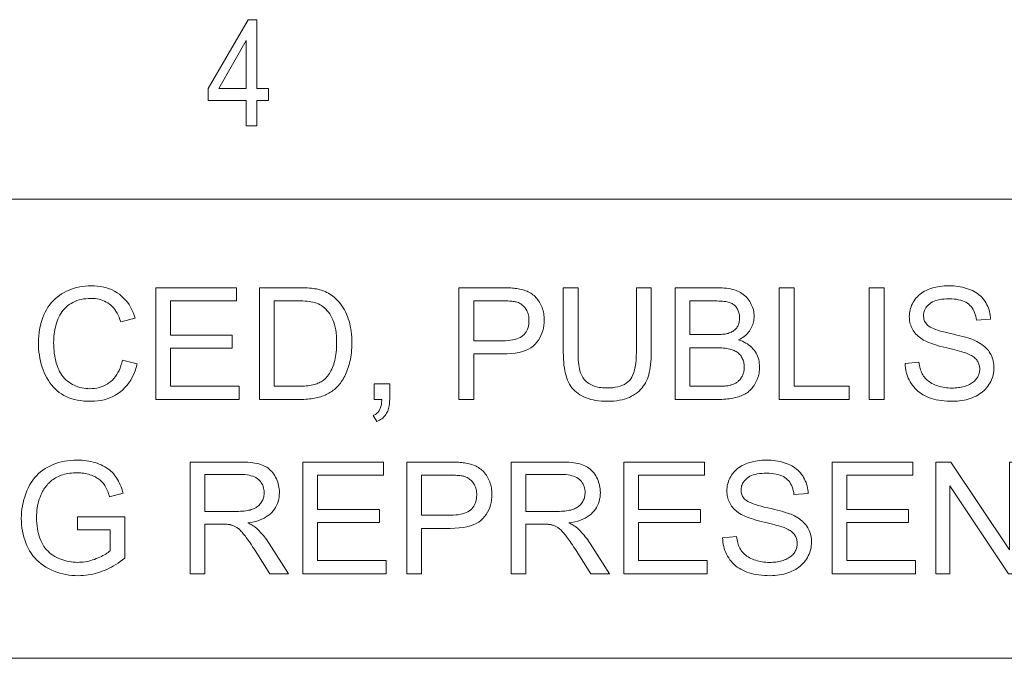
# Model space of a CAD drawing. Extents: x 1 to 211, y 3 to 294.
# Tile 30 of 31: x 177 to 194, y 281 to 292. Entities that reach past the tile are written whole.
import ezdxf

# ---------------------------------------------------------------- set-up
doc = ezdxf.new("R2010")
doc.units = 0

msp = doc.modelspace()

# ---------------------------------------------------------------- linework, layer by layer
at = {"color": 7, "lineweight": 13}
for p, q in [((5.716785, 288.883942), (205.716782, 288.883942)), ((205.810394, 280.871765), (5.716785, 280.871765))]:
    msp.add_line(p, q, dxfattribs=at)
for points in [[(180.53035, 290.16684), (180.53035, 290.61026), (179.872162, 290.61026), (179.872162, 290.818695), (180.56572, 292.018829), (180.717316, 292.018829), (180.717316, 290.818695), (180.923233, 290.818695), (180.923233, 290.61026), (180.717316, 290.61026), (180.717316, 290.16684)], [(180.53035, 290.818695), (180.53035, 291.653748), (180.055344, 290.818695)], [(178.372467, 286.074493), (178.630524, 286.009338), (178.612976, 285.947266), (178.592865, 285.888214), (178.57016, 285.832184), (178.544861, 285.779144), (178.516937, 285.729156), (178.48645, 285.68219), (178.453369, 285.638245), (178.417694, 285.59729), (178.379425, 285.559387), (178.338531, 285.524475), (178.295441, 285.492767), (178.250458, 285.464386), (178.203613, 285.439362), (178.154877, 285.417664), (178.104279, 285.399292), (178.051788, 285.384277), (177.997437, 285.372589), (177.941193, 285.364227), (177.883087, 285.359222), (177.82312, 285.357544), (177.76123, 285.358826), (177.701721, 285.362701), (177.644562, 285.36911), (177.589752, 285.378082), (177.537292, 285.389648), (177.487183, 285.403778), (177.439453, 285.420441), (177.394043, 285.439697), (177.351013, 285.461517), (177.310333, 285.485901), (177.271759, 285.512726), (177.235107, 285.54187), (177.200317, 285.573273), (177.167419, 285.607025), (177.136414, 285.643036), (177.1073, 285.681366), (177.080078, 285.721985), (177.054749, 285.764923), (177.031281, 285.81015), (177.009735, 285.857697), (176.990143, 285.906738), (176.972626, 285.956482), (176.957153, 286.006989), (176.943756, 286.058167), (176.932404, 286.110077), (176.923126, 286.16272), (176.915924, 286.216064), (176.910767, 286.270142), (176.907654, 286.324921), (176.906647, 286.380432), (176.907806, 286.440582), (176.911285, 286.499176), (176.917114, 286.556213), (176.925262, 286.611664), (176.93573, 286.665588), (176.948547, 286.717957), (176.963654, 286.768768), (176.98114, 286.817993), (177.000916, 286.865692), (177.02301, 286.911835), (177.047302, 286.956116), (177.073517, 286.998199), (177.101715, 287.038086), (177.131897, 287.075806), (177.164032, 287.111359), (177.19812, 287.144714), (177.234192, 287.175903), (177.272247, 287.204895), (177.312256, 287.23172), (177.354218, 287.256348), (177.397614, 287.278717), (177.441895, 287.298737), (177.48703, 287.316376), (177.53299, 287.331696), (177.579865, 287.344635), (177.627563, 287.355225), (177.676147, 287.363464), (177.725616, 287.369354), (177.775909, 287.372894), (177.827087, 287.374054), (177.884705, 287.372559), (177.94043, 287.368103), (177.994293, 287.360657), (178.046295, 287.35022), (178.096466, 287.336823), (178.144745, 287.320435), (178.191162, 287.301056), (178.235718, 287.278717), (178.278412, 287.253387), (178.319244, 287.225098), (178.357941, 287.194092), (178.394226, 287.160645), (178.42807, 287.124817), (178.459503, 287.086548), (178.488525, 287.045837), (178.515106, 287.002747), (178.539276, 286.957214), (178.561035, 286.909241), (178.580353, 286.858887), (178.59726, 286.806091), (178.343201, 286.746216), (178.32901, 286.787628), (178.313599, 286.826721), (178.296997, 286.863525), (178.279144, 286.89798), (178.260071, 286.930115), (178.239777, 286.959961), (178.218262, 286.987488), (178.195496, 287.012695), (178.171539, 287.035583), (178.146332, 287.056152), (178.119873, 287.074615), (178.092072, 287.091125), (178.062927, 287.105682), (178.032471, 287.118286), (178.000671, 287.128967), (177.96756, 287.137726), (177.933105, 287.144531), (177.897339, 287.149384), (177.860229, 287.152283), (177.821777, 287.153259), (177.777557, 287.152191), (177.734802, 287.148956), (177.693542, 287.143555), (177.653748, 287.136017), (177.615448, 287.126312), (177.578613, 287.114471), (177.543243, 287.100464), (177.509338, 287.08429), (177.476959, 287.065979), (177.446014, 287.045502), (177.416718, 287.023224), (177.389221, 286.999451), (177.363525, 286.974213), (177.3396, 286.94751), (177.317474, 286.919312), (177.29718, 286.889648), (177.278656, 286.85849), (177.261932, 286.825867), (177.246979, 286.791779), (177.233856, 286.756195), (177.222229, 286.719788), (177.211823, 286.683136), (177.202637, 286.64624), (177.194702, 286.609131), (177.187958, 286.571808), (177.182465, 286.534271), (177.178162, 286.49649), (177.17511, 286.458466), (177.173279, 286.420227), (177.172668, 286.381775), (177.173401, 286.332642), (177.175568, 286.28479), (177.179199, 286.23822), (177.184265, 286.192902), (177.190796, 286.148834), (177.198761, 286.106018), (177.208191, 286.064484), (177.219055, 286.024231), (177.231384, 285.985229), (177.245148, 285.947479), (177.260468, 285.911316), (177.277374, 285.877014), (177.295898, 285.844574), (177.31604, 285.814026), (177.337769, 285.78537), (177.361115, 285.758575), (177.386078, 285.733643), (177.412659, 285.710602), (177.440826, 285.689423), (177.470612, 285.670135), (177.501465, 285.65271), (177.532806, 285.637085), (177.564667, 285.623322), (177.597046, 285.611389), (177.629913, 285.601318), (177.663269, 285.593048), (177.697174, 285.586609), (177.731537, 285.582031), (177.766418, 285.579285), (177.801819, 285.578369), (177.844513, 285.57962), (177.885895, 285.583374), (177.925934, 285.5896), (177.96463, 285.598358), (178.002014, 285.609619), (178.038055, 285.623383), (178.072784, 285.639618), (178.106171, 285.658386), (178.138214, 285.679626), (178.168945, 285.7034), (178.198029, 285.729614), (178.225189, 285.75824), (178.250397, 285.789307), (178.273651, 285.822784), (178.294983, 285.858704), (178.314362, 285.897003), (178.331787, 285.937744), (178.34729, 285.980927), (178.36084, 286.026489)], [(178.953735, 285.390808), (178.953735, 287.34082), (180.363708, 287.34082), (180.363708, 287.110687), (179.211792, 287.110687), (179.211792, 286.513458), (180.290527, 286.513458), (180.290527, 286.284668), (179.211792, 286.284668), (179.211792, 285.620911), (180.408936, 285.620911), (180.408936, 285.390808)], [(180.765411, 285.390808), (180.765411, 287.34082), (181.437134, 287.34082), (181.481537, 287.340515), (181.523804, 287.339691), (181.563904, 287.338287), (181.601868, 287.336334), (181.637634, 287.333832), (181.671295, 287.33075), (181.702759, 287.327118), (181.732117, 287.322937), (181.759277, 287.318176), (181.784302, 287.312866), (181.817322, 287.304535), (181.849365, 287.294952), (181.880432, 287.284119), (181.910492, 287.272003), (181.939606, 287.258667), (181.967682, 287.24408), (181.994812, 287.228241), (182.020966, 287.211151), (182.046112, 287.19281), (182.070282, 287.173218), (182.100342, 287.146423), (182.128876, 287.118164), (182.155853, 287.08847), (182.181274, 287.057312), (182.205109, 287.024719), (182.227417, 286.990692), (182.248169, 286.9552), (182.267334, 286.918243), (182.285004, 286.879852), (182.301056, 286.839996), (182.315582, 286.798859), (182.328613, 286.756561), (182.340057, 286.713104), (182.350006, 286.668457), (182.358429, 286.622681), (182.365295, 286.575745), (182.370667, 286.527679), (182.374481, 286.478424), (182.37677, 286.428009), (182.377533, 286.376434), (182.377014, 286.33252), (182.375458, 286.289612), (182.372864, 286.247711), (182.369263, 286.206818), (182.364563, 286.166962), (182.358856, 286.128082), (182.352112, 286.09024), (182.34436, 286.053375), (182.33551, 286.017548), (182.325653, 285.982727), (182.315002, 285.949005), (182.303741, 285.916443), (182.291901, 285.885101), (182.27948, 285.854919), (182.266479, 285.825928), (182.252869, 285.798126), (182.238708, 285.771515), (182.223938, 285.746063), (182.208588, 285.721802), (182.192657, 285.69873), (182.17627, 285.676727), (182.159576, 285.655701), (182.142578, 285.63562), (182.125305, 285.616486), (182.107697, 285.598297), (182.089783, 285.581085), (182.071564, 285.56485), (182.05304, 285.549561), (182.03421, 285.535217), (182.015076, 285.52182), (181.995392, 285.509247), (181.974915, 285.497284), (181.953613, 285.485931), (181.931549, 285.47522), (181.908661, 285.465118), (181.884979, 285.455658), (181.860504, 285.446838), (181.835236, 285.438599), (181.809174, 285.43103), (181.782288, 285.424072), (181.754608, 285.417755), (181.726135, 285.412079), (181.696838, 285.407104), (181.666748, 285.402771), (181.635834, 285.399109), (181.604095, 285.396118), (181.571533, 285.393799), (181.538177, 285.392151), (181.504028, 285.391144), (181.469055, 285.390808)], [(184.246399, 285.390808), (184.246399, 287.34082), (184.981964, 287.34082), (185.019897, 287.340607), (185.056, 287.340057), (185.09024, 287.339142), (185.12265, 287.33783), (185.153229, 287.336151), (185.181976, 287.334106), (185.208893, 287.331696), (185.233948, 287.328888), (185.257202, 287.325714), (185.278595, 287.322174), (185.306854, 287.316956), (185.334198, 287.310883), (185.360626, 287.303925), (185.386078, 287.296112), (185.410614, 287.287445), (185.434235, 287.277893), (185.456909, 287.267487), (185.478668, 287.256226), (185.499481, 287.24408), (185.519348, 287.231079), (185.538391, 287.217102), (185.556671, 287.202057), (185.574219, 287.185913), (185.590973, 287.168701), (185.606995, 287.150421), (185.622223, 287.131073), (185.636719, 287.110626), (185.650452, 287.089111), (185.663422, 287.066528), (185.675659, 287.042847), (185.68689, 287.018402), (185.69696, 286.993469), (185.705841, 286.968079), (185.713531, 286.9422), (185.720032, 286.915833), (185.725372, 286.888977), (185.729523, 286.861664), (185.732483, 286.833862), (185.734253, 286.805573), (185.734833, 286.776825), (185.733276, 286.727844), (185.728516, 286.680389), (185.720612, 286.63446), (185.709503, 286.590057), (185.695282, 286.547211), (185.677856, 286.505859), (185.657288, 286.466064), (185.633545, 286.427795), (185.606628, 286.391052), (185.576569, 286.355835), (185.542358, 286.32309), (185.503021, 286.293823), (185.458588, 286.267975), (185.409058, 286.245575), (185.354431, 286.226654), (185.294678, 286.211151), (185.229797, 286.199066), (185.159851, 286.19046), (185.084778, 286.185303), (185.004578, 286.183563), (184.504456, 286.183563), (184.504456, 285.390808)], [(187.342987, 287.34082), (187.601044, 287.34082), (187.601044, 286.214172), (187.600372, 286.156586), (187.598389, 286.10144), (187.595062, 286.048676), (187.590393, 285.998383), (187.584412, 285.95047), (187.577087, 285.904999), (187.568451, 285.861938), (187.558472, 285.821289), (187.54718, 285.783081), (187.534546, 285.747284), (187.520142, 285.713348), (187.503662, 285.680695), (187.484985, 285.649353), (187.464203, 285.619263), (187.441254, 285.590485), (187.416168, 285.563019), (187.388977, 285.536804), (187.359589, 285.511902), (187.328094, 285.488281), (187.294434, 285.465973), (187.258636, 285.445374), (187.220673, 285.426941), (187.180542, 285.410675), (187.138245, 285.396576), (187.09375, 285.384644), (187.047119, 285.374908), (186.998291, 285.36731), (186.947327, 285.361877), (186.894165, 285.358643), (186.838867, 285.357544), (186.785065, 285.35849), (186.733246, 285.361328), (186.683441, 285.366058), (186.63562, 285.37265), (186.589783, 285.381165), (186.545959, 285.391541), (186.50412, 285.403839), (186.464294, 285.417999), (186.426453, 285.434052), (186.390594, 285.451996), (186.35675, 285.471741), (186.32489, 285.493164), (186.295044, 285.516266), (186.267181, 285.541077), (186.241302, 285.567566), (186.217407, 285.595734), (186.195526, 285.62561), (186.175659, 285.657166), (186.157776, 285.690399), (186.141876, 285.725342), (186.127716, 285.762421), (186.115051, 285.802155), (186.103882, 285.844482), (186.094177, 285.889435), (186.085999, 285.937012), (186.079285, 285.987183), (186.074097, 286.040009), (186.070343, 286.095428), (186.068115, 286.153503), (186.067383, 286.214172), (186.067383, 287.34082), (186.325439, 287.34082), (186.325439, 286.215515), (186.325897, 286.166016), (186.327332, 286.119232), (186.329681, 286.075104), (186.333008, 286.03363), (186.337219, 285.994873), (186.342438, 285.958771), (186.348572, 285.925323), (186.355652, 285.894562), (186.363678, 285.866486), (186.37265, 285.841064), (186.382782, 285.817535), (186.394257, 285.795135), (186.407074, 285.773804), (186.421295, 285.753601), (186.436829, 285.734497), (186.453735, 285.716492), (186.471985, 285.699585), (186.491608, 285.683777), (186.512573, 285.669098), (186.534943, 285.655518), (186.558441, 285.643127), (186.583008, 285.63205), (186.608551, 285.622253), (186.635162, 285.6138), (186.662781, 285.606628), (186.691437, 285.600769), (186.7211, 285.596191), (186.751801, 285.592926), (186.783508, 285.590973), (186.816254, 285.590332), (186.871552, 285.591614), (186.923584, 285.59549), (186.972321, 285.601929), (187.017792, 285.610962), (187.059998, 285.622589), (187.098938, 285.63678), (187.134583, 285.653564), (187.166992, 285.672913), (187.196106, 285.694855), (187.221954, 285.71936), (187.244965, 285.747528), (187.265533, 285.780487), (187.283691, 285.818207), (187.299408, 285.860657), (187.312744, 285.907898), (187.323639, 285.9599), (187.332092, 286.016663), (187.338165, 286.078186), (187.341797, 286.14447), (187.342987, 286.215515)], [(188.02005, 285.390808), (188.02005, 287.34082), (188.751617, 287.34082), (188.795441, 287.34021), (188.837494, 287.33844), (188.877747, 287.33548), (188.91626, 287.331329), (188.952972, 287.326019), (188.987946, 287.319489), (189.021118, 287.311798), (189.052551, 287.302917), (189.082214, 287.292877), (189.110107, 287.281616), (189.136505, 287.269135), (189.161774, 287.255371), (189.185822, 287.240356), (189.20874, 287.22406), (189.230469, 287.206451), (189.251038, 287.187592), (189.270447, 287.16745), (189.288635, 287.146057), (189.305725, 287.123352), (189.321594, 287.099396), (189.336121, 287.074677), (189.349121, 287.049713), (189.360596, 287.024536), (189.370544, 286.999146), (189.378967, 286.973511), (189.385834, 286.947662), (189.391205, 286.9216), (189.39502, 286.895294), (189.397308, 286.868744), (189.398071, 286.84201), (189.3974, 286.817139), (189.395355, 286.792572), (189.391968, 286.768311), (189.387238, 286.744324), (189.381104, 286.720612), (189.373657, 286.697235), (189.364838, 286.674133), (189.354645, 286.651306), (189.343109, 286.628784), (189.330231, 286.606567), (189.315979, 286.5849), (189.300323, 286.564117), (189.283295, 286.544159), (189.264893, 286.525055), (189.245117, 286.506805), (189.223938, 286.48941), (189.201385, 286.47287), (189.177429, 286.457153), (189.1521, 286.442322), (189.125397, 286.428314), (189.159973, 286.417206), (189.192871, 286.404663), (189.224182, 286.390625), (189.253845, 286.375122), (189.28186, 286.358154), (189.308228, 286.339752), (189.332977, 286.319855), (189.356079, 286.298492), (189.377563, 286.275696), (189.3974, 286.251404), (189.415466, 286.225952), (189.431641, 286.199585), (189.445923, 286.172333), (189.458282, 286.144165), (189.46875, 286.115082), (189.477295, 286.085083), (189.483948, 286.054199), (189.488708, 286.02243), (189.491547, 285.989716), (189.492523, 285.956116), (189.491943, 285.928925), (189.490204, 285.9021), (189.487305, 285.875641), (189.483276, 285.849609), (189.478058, 285.823944), (189.47168, 285.798645), (189.464172, 285.773773), (189.455475, 285.749268), (189.445648, 285.725128), (189.434662, 285.701385), (189.422821, 285.678406), (189.410431, 285.656464), (189.397491, 285.63562), (189.384003, 285.615845), (189.369965, 285.597137), (189.355408, 285.579529), (189.340302, 285.562988), (189.324615, 285.547516), (189.308411, 285.533142), (189.291656, 285.519836), (189.2742, 285.507385), (189.255859, 285.495544), (189.236694, 285.484344), (189.216644, 285.473755), (189.19574, 285.463806), (189.17395, 285.454468), (189.151306, 285.44577), (189.127777, 285.437683), (189.103394, 285.430237), (189.078186, 285.423401), (189.05191, 285.417206), (189.024506, 285.411652), (188.995941, 285.406769), (188.966248, 285.402527), (188.935364, 285.398956), (188.90332, 285.396027), (188.870117, 285.393738), (188.835785, 285.39212), (188.800262, 285.391144), (188.76358, 285.390808)], [(189.837036, 285.390808), (189.837036, 287.34082), (190.095062, 287.34082), (190.095062, 285.620911), (191.05545, 285.620911), (191.05545, 285.390808)], [(191.406616, 285.390808), (191.406616, 287.34082), (191.664642, 287.34082), (191.664642, 285.390808)], [(192.031769, 286.017303), (192.275177, 286.038605), (192.279083, 286.009857), (192.283936, 285.982178), (192.289703, 285.955536), (192.296356, 285.929932), (192.303955, 285.905396), (192.312469, 285.881927), (192.321899, 285.859497), (192.332214, 285.838104), (192.343475, 285.81778), (192.355652, 285.798492), (192.369019, 285.78009), (192.383728, 285.762421), (192.399841, 285.745453), (192.417389, 285.729218), (192.43631, 285.713715), (192.456635, 285.698883), (192.478333, 285.684814), (192.501434, 285.671448), (192.52597, 285.658783), (192.551849, 285.646851), (192.578796, 285.635864), (192.606384, 285.626038), (192.634674, 285.61734), (192.663605, 285.609833), (192.693176, 285.603455), (192.72345, 285.598267), (192.754364, 285.594208), (192.78598, 285.591309), (192.818237, 285.589569), (192.851135, 285.588989), (192.880341, 285.589447), (192.908813, 285.590759), (192.936615, 285.592957), (192.963745, 285.596039), (192.990143, 285.599976), (193.015869, 285.604797), (193.040894, 285.610504), (193.065247, 285.617096), (193.088898, 285.624542), (193.111847, 285.632904), (193.133881, 285.641998), (193.154785, 285.651764), (193.174469, 285.66217), (193.193054, 285.673218), (193.210449, 285.684937), (193.226715, 285.697296), (193.241791, 285.710327), (193.255707, 285.723999), (193.268494, 285.738312), (193.280121, 285.753265), (193.290619, 285.768707), (193.299988, 285.784424), (193.308289, 285.800415), (193.31546, 285.816681), (193.321533, 285.833252), (193.326477, 285.850067), (193.330353, 285.867188), (193.33313, 285.884583), (193.334747, 285.902252), (193.335327, 285.920197), (193.334778, 285.938324), (193.333191, 285.955994), (193.330536, 285.973175), (193.326813, 285.989899), (193.322021, 286.006165), (193.316162, 286.021973), (193.309265, 286.037292), (193.30127, 286.052155), (193.292206, 286.066559), (193.282104, 286.080505), (193.270782, 286.093964), (193.258057, 286.107025), (193.243958, 286.119629), (193.228485, 286.131775), (193.211609, 286.143494), (193.193359, 286.154785), (193.173737, 286.165649), (193.15271, 286.176056), (193.13031, 286.186005), (193.106537, 286.195557), (193.088928, 286.201996), (193.067535, 286.209137), (193.042328, 286.216949), (193.013306, 286.225464), (192.980499, 286.234619), (192.943878, 286.244476), (192.903473, 286.255005), (192.859222, 286.266205), (192.811188, 286.278076), (192.759369, 286.290649), (192.707245, 286.303497), (192.658325, 286.316162), (192.61264, 286.328705), (192.57016, 286.341095), (192.530914, 286.353333), (192.494873, 286.365448), (192.462067, 286.37738), (192.432465, 286.389191), (192.406097, 286.400848), (192.382935, 286.412354), (192.355713, 286.427338), (192.329926, 286.443024), (192.305542, 286.459442), (192.282593, 286.476532), (192.261047, 286.494324), (192.240967, 286.512848), (192.22229, 286.532043), (192.205017, 286.551971), (192.189178, 286.572601), (192.174774, 286.593933), (192.161743, 286.615875), (192.150085, 286.638336), (192.139832, 286.661316), (192.13092, 286.684814), (192.123383, 286.708832), (192.117218, 286.733368), (192.112427, 286.758423), (192.109009, 286.783966), (192.106934, 286.810059), (192.106262, 286.83667), (192.107086, 286.866028), (192.109619, 286.894958), (192.1138, 286.923523), (192.119659, 286.951721), (192.127197, 286.979492), (192.136444, 287.006927), (192.147339, 287.033936), (192.159882, 287.060577), (192.174133, 287.086823), (192.190063, 287.112701), (192.207611, 287.137726), (192.226654, 287.16156), (192.247284, 287.184143), (192.26944, 287.205475), (192.293152, 287.225586), (192.31839, 287.244446), (192.345184, 287.262085), (192.373505, 287.278473), (192.403381, 287.29364), (192.434814, 287.307556), (192.467346, 287.32019), (192.500641, 287.331482), (192.534607, 287.341461), (192.569305, 287.350128), (192.604736, 287.357422), (192.640869, 287.363434), (192.677734, 287.368073), (192.715302, 287.371399), (192.753601, 287.373383), (192.792633, 287.374054), (192.83548, 287.373352), (192.877289, 287.371277), (192.918091, 287.367767), (192.957855, 287.362885), (192.996643, 287.356598), (193.034363, 287.348907), (193.071045, 287.339844), (193.10675, 287.329376), (193.141418, 287.317505), (193.175049, 287.30423), (193.207397, 287.289612), (193.23822, 287.273651), (193.267517, 287.256409), (193.295288, 287.237823), (193.321533, 287.217926), (193.346222, 287.196716), (193.369415, 287.174194), (193.391052, 287.15036), (193.411194, 287.125183), (193.429749, 287.098724), (193.446747, 287.071228), (193.462097, 287.042999), (193.47583, 287.014069), (193.487885, 286.984436), (193.49826, 286.954071), (193.507019, 286.922974), (193.51413, 286.891174), (193.519562, 286.858643), (193.523376, 286.825409), (193.525543, 286.791443), (193.278137, 286.772827), (193.273163, 286.808899), (193.266327, 286.84317), (193.257599, 286.875641), (193.246948, 286.906281), (193.234406, 286.93512), (193.21994, 286.962128), (193.203583, 286.987366), (193.185333, 287.010773), (193.165161, 287.032379), (193.143127, 287.052155), (193.119019, 287.070099), (193.092682, 287.086151), (193.064209, 287.100342), (193.033508, 287.11261), (193.00061, 287.122986), (192.965546, 287.1315), (192.928253, 287.138092), (192.888794, 287.142822), (192.847107, 287.14566), (192.803253, 287.146606), (192.75769, 287.145752), (192.714691, 287.143188), (192.674225, 287.138885), (192.636292, 287.132874), (192.600922, 287.125153), (192.568085, 287.115723), (192.53775, 287.104553), (192.509979, 287.091705), (192.484772, 287.077118), (192.462067, 287.060822), (192.441742, 287.043304), (192.423523, 287.025085), (192.407471, 287.006165), (192.393555, 286.986542), (192.381775, 286.966217), (192.372131, 286.94516), (192.364655, 286.923431), (192.359283, 286.90097), (192.356079, 286.877838), (192.355011, 286.853973), (192.355743, 286.833344), (192.358032, 286.813416), (192.361816, 286.794281), (192.367126, 286.775879), (192.373962, 286.758209), (192.382294, 286.741272), (192.392151, 286.725098), (192.403534, 286.709686), (192.416412, 286.695007), (192.430817, 286.681061), (192.44812, 286.66745), (192.470215, 286.653778), (192.497131, 286.640045), (192.528839, 286.626251), (192.565338, 286.612396), (192.606659, 286.59845), (192.65274, 286.584442), (192.703674, 286.570374), (192.759369, 286.556244), (192.819885, 286.542053), (192.880829, 286.528015), (192.937805, 286.514313), (192.990845, 286.500977), (193.039948, 286.488007), (193.085083, 286.475372), (193.126282, 286.463135), (193.163513, 286.451233), (193.196808, 286.439697), (193.226135, 286.428497), (193.251526, 286.417694), (193.284698, 286.401581), (193.31604, 286.384613), (193.345642, 286.366821), (193.373474, 286.348206), (193.399506, 286.328735), (193.423767, 286.308411), (193.446228, 286.287292), (193.466888, 286.265289), (193.485779, 286.242493), (193.50293, 286.218842), (193.518341, 286.194397), (193.532135, 286.16922), (193.544312, 286.143311), (193.554871, 286.116669), (193.563782, 286.089294), (193.571075, 286.061218), (193.576752, 286.032379), (193.580811, 286.002808), (193.583252, 285.972504), (193.584045, 285.941498), (193.58316, 285.910553), (193.580475, 285.879944), (193.57605, 285.849731), (193.569794, 285.819855), (193.561768, 285.790344), (193.551971, 285.7612), (193.540405, 285.732422), (193.527039, 285.703979), (193.511871, 285.675903), (193.494934, 285.648193), (193.476349, 285.621277), (193.456177, 285.595581), (193.434448, 285.571106), (193.411194, 285.547852), (193.386353, 285.525818), (193.359985, 285.505005), (193.332031, 285.485443), (193.302551, 285.467072), (193.271484, 285.449951), (193.238892, 285.434052), (193.205078, 285.419495), (193.170441, 285.406494), (193.134949, 285.39502), (193.098633, 285.385101), (193.061462, 285.376678), (193.023468, 285.369781), (192.98465, 285.364441), (192.944977, 285.360626), (192.904449, 285.358307), (192.863129, 285.357544), (192.811035, 285.358337), (192.760681, 285.360626), (192.712006, 285.364502), (192.6651, 285.369904), (192.619873, 285.376831), (192.576355, 285.385315), (192.534576, 285.395355), (192.494507, 285.406921), (192.456146, 285.420044), (192.419525, 285.434692), (192.384521, 285.450897), (192.351044, 285.468689), (192.319092, 285.488007), (192.288727, 285.508881), (192.259888, 285.531311), (192.232605, 285.555298), (192.206848, 285.580841), (192.182648, 285.607941), (192.159973, 285.636597), (192.138855, 285.666809), (192.119446, 285.698212), (192.10199, 285.730408), (192.086487, 285.763428), (192.072876, 285.797272), (192.061188, 285.831909), (192.051453, 285.867371), (192.04364, 285.903656), (192.03775, 285.940704), (192.033813, 285.978607)], [(181.023438, 285.620911), (181.439789, 285.620911), (181.477539, 285.621277), (181.513611, 285.622375), (181.548035, 285.624146), (181.58078, 285.626678), (181.611877, 285.629913), (181.641296, 285.63385), (181.669067, 285.638519), (181.69519, 285.643921), (181.719604, 285.650024), (181.742401, 285.65683), (181.763916, 285.664307), (181.784515, 285.672363), (181.80423, 285.68103), (181.823059, 285.690247), (181.841003, 285.700073), (181.858032, 285.71048), (181.874176, 285.721466), (181.889465, 285.733032), (181.903809, 285.745178), (181.917297, 285.757935), (181.935272, 285.776917), (181.952393, 285.79718), (181.968719, 285.818695), (181.984222, 285.841461), (181.998962, 285.865509), (182.012848, 285.890808), (182.02594, 285.917389), (182.038177, 285.945221), (182.049652, 285.974304), (182.060303, 286.004669), (182.070038, 286.036316), (182.078735, 286.069305), (182.086426, 286.103577), (182.093079, 286.139191), (182.098724, 286.176086), (182.103333, 286.214325), (182.106903, 286.253876), (182.109467, 286.294739), (182.110992, 286.336945), (182.111511, 286.380432), (182.110504, 286.440216), (182.107513, 286.497162), (182.102478, 286.551239), (182.095459, 286.602509), (182.086395, 286.65097), (182.075348, 286.696564), (182.062286, 286.739319), (182.047241, 286.779266), (182.030182, 286.816376), (182.011078, 286.850647), (181.99057, 286.882416), (181.969177, 286.912018), (181.94696, 286.939453), (181.923828, 286.964722), (181.899841, 286.987823), (181.875031, 287.008759), (181.849304, 287.027496), (181.822754, 287.044098), (181.795319, 287.058533), (181.766998, 287.070801), (181.744995, 287.078369), (181.720459, 287.085144), (181.69339, 287.091125), (181.663788, 287.096313), (181.631653, 287.100708), (181.597015, 287.104309), (181.559845, 287.107086), (181.520142, 287.1091), (181.477905, 287.110291), (181.433136, 287.110687), (181.023438, 287.110687)], [(184.504456, 286.413696), (185.008575, 286.413696), (185.057159, 286.414612), (185.102814, 286.417419), (185.145569, 286.422089), (185.185425, 286.428589), (185.222412, 286.436981), (185.25647, 286.447205), (185.287628, 286.45932), (185.315918, 286.473297), (185.341278, 286.489105), (185.363739, 286.506805), (185.383698, 286.526184), (185.40155, 286.547089), (185.417328, 286.569489), (185.431, 286.593414), (185.442535, 286.618866), (185.451996, 286.645844), (185.459351, 286.674316), (185.4646, 286.704315), (185.467743, 286.735809), (185.468811, 286.768829), (185.468201, 286.792969), (185.466339, 286.816376), (185.463257, 286.839081), (185.458923, 286.861115), (185.453339, 286.882416), (185.446564, 286.903015), (185.438507, 286.922882), (185.42923, 286.942078), (185.418701, 286.960571), (185.406952, 286.978333), (185.394196, 286.995178), (185.380646, 287.010834), (185.366302, 287.025299), (185.351196, 287.038574), (185.335297, 287.050659), (185.318604, 287.061584), (185.301117, 287.07132), (185.282867, 287.079865), (185.263855, 287.087219), (185.244019, 287.093414), (185.229889, 287.09668), (185.213531, 287.09964), (185.194977, 287.102234), (185.174194, 287.104462), (185.151245, 287.106384), (185.126038, 287.107941), (185.098663, 287.109131), (185.069092, 287.109985), (185.037262, 287.110504), (185.003265, 287.110687), (184.504456, 287.110687)], [(188.278076, 286.521423), (188.699738, 286.521423), (188.733093, 286.521667), (188.764496, 286.522339), (188.793945, 286.523468), (188.821472, 286.525055), (188.847046, 286.5271), (188.870697, 286.529572), (188.892395, 286.532501), (188.91217, 286.535919), (188.929932, 286.539764), (188.945831, 286.544037), (188.965027, 286.550293), (188.983246, 286.557281), (189.000519, 286.565063), (189.016815, 286.573639), (189.032104, 286.582947), (189.046448, 286.593048), (189.059845, 286.603912), (189.072266, 286.61557), (189.083679, 286.62796), (189.094147, 286.641144), (189.103607, 286.65506), (189.112091, 286.669678), (189.119568, 286.684967), (189.126068, 286.700958), (189.131561, 286.717621), (189.136047, 286.735016), (189.139526, 286.753082), (189.142029, 286.77182), (189.143524, 286.79126), (189.144012, 286.811401), (189.143555, 286.830597), (189.142151, 286.849304), (189.139832, 286.867584), (189.136566, 286.885376), (189.132385, 286.902679), (189.127258, 286.919556), (189.121185, 286.935944), (189.114227, 286.951874), (189.106323, 286.967346), (189.097473, 286.98233), (189.087769, 286.996643), (189.07724, 287.01001), (189.065918, 287.02243), (189.053833, 287.033936), (189.040924, 287.044525), (189.027222, 287.054169), (189.012726, 287.062866), (188.997437, 287.070648), (188.981354, 287.077515), (188.964447, 287.083435), (188.945923, 287.088593), (188.924927, 287.093231), (188.901428, 287.097321), (188.875488, 287.100861), (188.847046, 287.103882), (188.816162, 287.106323), (188.782806, 287.108246), (188.746948, 287.109589), (188.708618, 287.110413), (188.667816, 287.110687), (188.278076, 287.110687)], [(188.278076, 285.620911), (188.76358, 285.620911), (188.787842, 285.621002), (188.810638, 285.621307), (188.831909, 285.621765), (188.851685, 285.622406), (188.869995, 285.62326), (188.88681, 285.624268), (188.90213, 285.625488), (188.915985, 285.626892), (188.928314, 285.628479), (188.939178, 285.630249), (188.956726, 285.633636), (188.973663, 285.637482), (188.990021, 285.641724), (189.005798, 285.646423), (189.020966, 285.65152), (189.035583, 285.657043), (189.049591, 285.663025), (189.063049, 285.669403), (189.075897, 285.676208), (189.088165, 285.683441), (189.099915, 285.691223), (189.111237, 285.699707), (189.122162, 285.708832), (189.132629, 285.718658), (189.1427, 285.729156), (189.152313, 285.740356), (189.16153, 285.752197), (189.170319, 285.76474), (189.17865, 285.777954), (189.186584, 285.79184), (189.193909, 285.806305), (189.20047, 285.821198), (189.206268, 285.836517), (189.211273, 285.852295), (189.215515, 285.8685), (189.218994, 285.885132), (189.22168, 285.902222), (189.223633, 285.919769), (189.224762, 285.937714), (189.225159, 285.956116), (189.224609, 285.977661), (189.2229, 285.998596), (189.220123, 286.018982), (189.216217, 286.038818), (189.211182, 286.058044), (189.205048, 286.076721), (189.197784, 286.094818), (189.189423, 286.112335), (189.179901, 286.129272), (189.169281, 286.14566), (189.157684, 286.161285), (189.145233, 286.175934), (189.131866, 286.189636), (189.117676, 286.202393), (189.102631, 286.214172), (189.0867, 286.225006), (189.069916, 286.234863), (189.052246, 286.243774), (189.033722, 286.25174), (189.014313, 286.258728), (188.993622, 286.264923), (188.971191, 286.270477), (188.947021, 286.27536), (188.921112, 286.279602), (188.893463, 286.283173), (188.864044, 286.286102), (188.832916, 286.288391), (188.800018, 286.290009), (188.765381, 286.290985), (188.729004, 286.291321), (188.278076, 286.291321)], [(182.764618, 285.390808), (182.764618, 285.663483), (183.037292, 285.663483), (183.037292, 285.390808), (183.036743, 285.361328), (183.035187, 285.333008), (183.032532, 285.305817), (183.028778, 285.279816), (183.023987, 285.254974), (183.018127, 285.231262), (183.01123, 285.20874), (183.003265, 285.187347), (182.994202, 285.167114), (182.9841, 285.148041), (182.972839, 285.129974), (182.960327, 285.112762), (182.946533, 285.096375), (182.931519, 285.080811), (182.915253, 285.066071), (182.897736, 285.052216), (182.878967, 285.039154), (182.858948, 285.026947), (182.837708, 285.015594), (182.815155, 285.005066), (182.748657, 285.107483), (182.763397, 285.114441), (182.777374, 285.12204), (182.790558, 285.130249), (182.802917, 285.139099), (182.814484, 285.14856), (182.825256, 285.15863), (182.835236, 285.169373), (182.844421, 285.180695), (182.852814, 285.192657), (182.860382, 285.205261), (182.867249, 285.218719), (182.873474, 285.233307), (182.879059, 285.249054), (182.884033, 285.2659), (182.888336, 285.283905), (182.891998, 285.303009), (182.89502, 285.323273), (182.89743, 285.344666), (182.89917, 285.367157), (182.900299, 285.390808)], [(177.586334, 283.112244), (177.586334, 283.341034), (178.412354, 283.342377), (178.412354, 282.618774), (178.374207, 282.589172), (178.335785, 282.561127), (178.29715, 282.534546), (178.25827, 282.509491), (178.219177, 282.485901), (178.17981, 282.463867), (178.140198, 282.443298), (178.100372, 282.424255), (178.060303, 282.406677), (178.019958, 282.390656), (177.979431, 282.376099), (177.93869, 282.363098), (177.897705, 282.351624), (177.856506, 282.341705), (177.815125, 282.333282), (177.773529, 282.326385), (177.731689, 282.321045), (177.689667, 282.31723), (177.64743, 282.314911), (177.60498, 282.314148), (177.548035, 282.315399), (177.492126, 282.319092), (177.437317, 282.325226), (177.383514, 282.333832), (177.33078, 282.34491), (177.279114, 282.358459), (177.228485, 282.374451), (177.178894, 282.392914), (177.130371, 282.413818), (177.082886, 282.437195), (177.037079, 282.462891), (176.993561, 282.490814), (176.952362, 282.520905), (176.913483, 282.553192), (176.876862, 282.587677), (176.84259, 282.624359), (176.810577, 282.663208), (176.780884, 282.704285), (176.753479, 282.747559), (176.728394, 282.792999), (176.705658, 282.840118), (176.685303, 282.888306), (176.667358, 282.937592), (176.651764, 282.987946), (176.638611, 283.039429), (176.627838, 283.09198), (176.619446, 283.14563), (176.613464, 283.200348), (176.609863, 283.256195), (176.608673, 283.31311), (176.609863, 283.369659), (176.613434, 283.425446), (176.619385, 283.480469), (176.627716, 283.53476), (176.638458, 283.588287), (176.65155, 283.641022), (176.667023, 283.693024), (176.684875, 283.744293), (176.705109, 283.794769), (176.727722, 283.844482), (176.752594, 283.892578), (176.77951, 283.93811), (176.808563, 283.98111), (176.839661, 284.021576), (176.872894, 284.059479), (176.908173, 284.094849), (176.945557, 284.127686), (176.985046, 284.15799), (177.026611, 284.18573), (177.070251, 284.210938), (177.115601, 284.233704), (177.162354, 284.254059), (177.210419, 284.272003), (177.259888, 284.287567), (177.310669, 284.300751), (177.362823, 284.311523), (177.416321, 284.319885), (177.471191, 284.325867), (177.527435, 284.329468), (177.585022, 284.330658), (177.626892, 284.329987), (177.667999, 284.327911), (177.708252, 284.324493), (177.747711, 284.319702), (177.786377, 284.313538), (177.824188, 284.306), (177.861237, 284.297089), (177.89743, 284.286835), (177.932831, 284.275177), (177.967438, 284.262177), (178.000885, 284.247925), (178.032837, 284.232605), (178.063324, 284.216217), (178.092377, 284.19873), (178.119904, 284.180206), (178.145966, 284.160553), (178.170563, 284.139862), (178.193665, 284.118073), (178.215302, 284.095215), (178.235443, 284.071289), (178.254425, 284.046082), (178.27243, 284.019348), (178.28952, 283.99115), (178.305695, 283.961456), (178.320923, 283.930298), (178.335205, 283.897614), (178.348572, 283.863464), (178.361023, 283.82782), (178.372528, 283.79068), (178.383118, 283.752045), (178.15033, 283.688202), (178.141327, 283.717346), (178.131927, 283.745239), (178.12207, 283.771851), (178.111816, 283.79718), (178.101105, 283.821228), (178.089996, 283.843994), (178.078461, 283.865479), (178.066467, 283.885712), (178.054077, 283.904633), (178.04126, 283.922302), (178.027649, 283.938995), (178.012939, 283.955017), (177.997131, 283.970337), (177.980164, 283.984985), (177.962097, 283.998962), (177.942932, 284.012268), (177.922638, 284.024872), (177.901215, 284.036804), (177.878693, 284.048065), (177.855042, 284.058655), (177.830566, 284.06839), (177.805542, 284.077087), (177.780029, 284.084778), (177.753937, 284.091431), (177.727325, 284.097046), (177.700195, 284.101654), (177.672546, 284.105255), (177.644348, 284.107819), (177.615601, 284.109344), (177.586334, 284.109863), (177.551422, 284.109314), (177.517487, 284.107697), (177.484497, 284.105011), (177.452484, 284.101227), (177.421417, 284.096405), (177.391296, 284.090454), (177.362122, 284.083466), (177.333923, 284.075378), (177.306702, 284.066223), (177.280396, 284.056), (177.255096, 284.044891), (177.230804, 284.033081), (177.207489, 284.020599), (177.185181, 284.007477), (177.163849, 283.993652), (177.143524, 283.979126), (177.124207, 283.963959), (177.105896, 283.94809), (177.088562, 283.931549), (177.072235, 283.914337), (177.056763, 283.896606), (177.041992, 283.87851), (177.027924, 283.860107), (177.014557, 283.841339), (177.001923, 283.822205), (176.98996, 283.802765), (176.978729, 283.782959), (176.96817, 283.762787), (176.958344, 283.74231), (176.949188, 283.721466), (176.935059, 283.684967), (176.922394, 283.647888), (176.911194, 283.610168), (176.90152, 283.571838), (176.893341, 283.532898), (176.886627, 283.493378), (176.881409, 283.453217), (176.877686, 283.412445), (176.875458, 283.371063), (176.874725, 283.329071), (176.87561, 283.277771), (176.878296, 283.22818), (176.882813, 283.180298), (176.889069, 283.134125), (176.897156, 283.08963), (176.907043, 283.046844), (176.918701, 283.005798), (176.93219, 282.9664), (176.947449, 282.928741), (176.964508, 282.892761), (176.983276, 282.858551), (177.003693, 282.826172), (177.025726, 282.795563), (177.049408, 282.766785), (177.074738, 282.739807), (177.101685, 282.71463), (177.13028, 282.691284), (177.160522, 282.669739), (177.192383, 282.649994), (177.225861, 282.63205), (177.260406, 282.615875), (177.295349, 282.60141), (177.33075, 282.588654), (177.366547, 282.577576), (177.402771, 282.568207), (177.439453, 282.560547), (177.476532, 282.554596), (177.514038, 282.550354), (177.551971, 282.547791), (177.590332, 282.546936), (177.623779, 282.547577), (177.657043, 282.54953), (177.690186, 282.552734), (177.723145, 282.557251), (177.755951, 282.563049), (177.788574, 282.57016), (177.821075, 282.578552), (177.853394, 282.588226), (177.885559, 282.599182), (177.917542, 282.61145), (177.9487, 282.624451), (177.978302, 282.637604), (178.006378, 282.65094), (178.032898, 282.664429), (178.057892, 282.678131), (178.081329, 282.691986), (178.10321, 282.705994), (178.123566, 282.720215), (178.142365, 282.734558), (178.159637, 282.749115), (178.159637, 283.112244)], [(179.55365, 282.347412), (179.55365, 284.297424), (180.418243, 284.297424), (180.469116, 284.296875), (180.517517, 284.295319), (180.563416, 284.292694), (180.606781, 284.289001), (180.647675, 284.284271), (180.686066, 284.278503), (180.721954, 284.271667), (180.755341, 284.263794), (180.786224, 284.254852), (180.814606, 284.244873), (180.841217, 284.233551), (180.866699, 284.220642), (180.891113, 284.206116), (180.914429, 284.189972), (180.936646, 284.172211), (180.957794, 284.152863), (180.977844, 284.131866), (180.996796, 284.109314), (181.014648, 284.085114), (181.031433, 284.059326), (181.046844, 284.03244), (181.060638, 284.005005), (181.072815, 283.97699), (181.083374, 283.948425), (181.092285, 283.919312), (181.099579, 283.889648), (181.105255, 283.859406), (181.109314, 283.828613), (181.111755, 283.797272), (181.112579, 283.76535), (181.111237, 283.724518), (181.107208, 283.684967), (181.100464, 283.646729), (181.091095, 283.609772), (181.078979, 283.574158), (181.064209, 283.539825), (181.046753, 283.506775), (181.026581, 283.475067), (181.003754, 283.444641), (180.978241, 283.415527), (180.94989, 283.388092), (180.91864, 283.362732), (180.88446, 283.339478), (180.847351, 283.318268), (180.807312, 283.299133), (180.764343, 283.282074), (180.718445, 283.26709), (180.669617, 283.254211), (180.617889, 283.243378), (180.563232, 283.234619), (180.583221, 283.224792), (180.602234, 283.214996), (180.620239, 283.2052), (180.637268, 283.195465), (180.653351, 283.18573), (180.668396, 283.176056), (180.682495, 283.166382), (180.695587, 283.156738), (180.707703, 283.147125), (180.718842, 283.137512), (180.741333, 283.116241), (180.76358, 283.093933), (180.785614, 283.070587), (180.807373, 283.046234), (180.828918, 283.020813), (180.85022, 282.994354), (180.871277, 282.966858), (180.89209, 282.938324), (180.912659, 282.908752), (180.933014, 282.878143), (181.272186, 282.347412), (180.947632, 282.347412), (180.689575, 282.753113), (180.667358, 282.787384), (180.645966, 282.820038), (180.625336, 282.851044), (180.605499, 282.880371), (180.586487, 282.908081), (180.568268, 282.934113), (180.550842, 282.958496), (180.534241, 282.981262), (180.518402, 283.00235), (180.503357, 283.02179), (180.488892, 283.039856), (180.474701, 283.056793), (180.460846, 283.072632), (180.447296, 283.087341), (180.434021, 283.100952), (180.421082, 283.113434), (180.408447, 283.124786), (180.396088, 283.13501), (180.384064, 283.144135), (180.372345, 283.152161), (180.360748, 283.159363), (180.349121, 283.166138), (180.337433, 283.172455), (180.325745, 283.178345), (180.313995, 283.183746), (180.302185, 283.18869), (180.290375, 283.193207), (180.278473, 283.197266), (180.266571, 283.200867), (180.254639, 283.204041), (180.24527, 283.205811), (180.234833, 283.207367), (180.223267, 283.208771), (180.210571, 283.209991), (180.196777, 283.210999), (180.181854, 283.211853), (180.165802, 283.212494), (180.148651, 283.212982), (180.130371, 283.213257), (180.110962, 283.213348), (179.811676, 283.213348), (179.811676, 282.347412)], [(181.522247, 282.347412), (181.522247, 284.297424), (182.93222, 284.297424), (182.93222, 284.067291), (181.780304, 284.067291), (181.780304, 283.470062), (182.85907, 283.470062), (182.85907, 283.241272), (181.780304, 283.241272), (181.780304, 282.577515), (182.977448, 282.577515), (182.977448, 282.347412)], [(183.333923, 282.347412), (183.333923, 284.297424), (184.069489, 284.297424), (184.107422, 284.297211), (184.143494, 284.296661), (184.177765, 284.295746), (184.210175, 284.294434), (184.240753, 284.292755), (184.269501, 284.29071), (184.296417, 284.2883), (184.321472, 284.285492), (184.344696, 284.282318), (184.366119, 284.278778), (184.394379, 284.27356), (184.421722, 284.267487), (184.44812, 284.260529), (184.473602, 284.252716), (184.498138, 284.244049), (184.521759, 284.234497), (184.544434, 284.224091), (184.566193, 284.21283), (184.586975, 284.200684), (184.606873, 284.187683), (184.625916, 284.173706), (184.644196, 284.158661), (184.661713, 284.142517), (184.678497, 284.125305), (184.694489, 284.107025), (184.709747, 284.087677), (184.724243, 284.06723), (184.737976, 284.045715), (184.750946, 284.023132), (184.763153, 283.999451), (184.774414, 283.975006), (184.784485, 283.950073), (184.793335, 283.924683), (184.801056, 283.898804), (184.807556, 283.872437), (184.812897, 283.845581), (184.817047, 283.818268), (184.819977, 283.790466), (184.821777, 283.762177), (184.822357, 283.733429), (184.82077, 283.684448), (184.81601, 283.636993), (184.808136, 283.591064), (184.797028, 283.546661), (184.782776, 283.503815), (184.765381, 283.462463), (184.744781, 283.422668), (184.721069, 283.384399), (184.694153, 283.347656), (184.664063, 283.312439), (184.629852, 283.279694), (184.590546, 283.250427), (184.546112, 283.224579), (184.496582, 283.202179), (184.441925, 283.183258), (184.382172, 283.167755), (184.317322, 283.15567), (184.247375, 283.147064), (184.172302, 283.141907), (184.092102, 283.140167), (183.59198, 283.140167), (183.59198, 282.347412)], [(185.154907, 282.347412), (185.154907, 284.297424), (186.019501, 284.297424), (186.070404, 284.296875), (186.118774, 284.295319), (186.164673, 284.292694), (186.208069, 284.289001), (186.248932, 284.284271), (186.287323, 284.278503), (186.323212, 284.271667), (186.356598, 284.263794), (186.387482, 284.254852), (186.415894, 284.244873), (186.442474, 284.233551), (186.467957, 284.220642), (186.492371, 284.206116), (186.515717, 284.189972), (186.537933, 284.172211), (186.559052, 284.152863), (186.579102, 284.131866), (186.598053, 284.109314), (186.615936, 284.085114), (186.63269, 284.059326), (186.648102, 284.03244), (186.661896, 284.005005), (186.674072, 283.97699), (186.684631, 283.948425), (186.693542, 283.919312), (186.700836, 283.889648), (186.706543, 283.859406), (186.710602, 283.828613), (186.713013, 283.797272), (186.713837, 283.76535), (186.712494, 283.724518), (186.708435, 283.684967), (186.701752, 283.646729), (186.692352, 283.609772), (186.680237, 283.574158), (186.665466, 283.539825), (186.64801, 283.506775), (186.627838, 283.475067), (186.605011, 283.444641), (186.579498, 283.415527), (186.551147, 283.388092), (186.519897, 283.362732), (186.485718, 283.339478), (186.448578, 283.318268), (186.408569, 283.299133), (186.365601, 283.282074), (186.319702, 283.26709), (186.270905, 283.254211), (186.219147, 283.243378), (186.16449, 283.234619), (186.184479, 283.224792), (186.203461, 283.214996), (186.221497, 283.2052), (186.238556, 283.195465), (186.254608, 283.18573), (186.269653, 283.176056), (186.283752, 283.166382), (186.296844, 283.156738), (186.30896, 283.147125), (186.320099, 283.137512), (186.34259, 283.116241), (186.364868, 283.093933), (186.386871, 283.070587), (186.408661, 283.046234), (186.430176, 283.020813), (186.451477, 282.994354), (186.472534, 282.966858), (186.493347, 282.938324), (186.513916, 282.908752), (186.534271, 282.878143), (186.873444, 282.347412), (186.548889, 282.347412), (186.290833, 282.753113), (186.268616, 282.787384), (186.247223, 282.820038), (186.226593, 282.851044), (186.206787, 282.880371), (186.187744, 282.908081), (186.169525, 282.934113), (186.1521, 282.958496), (186.135498, 282.981262), (186.119659, 283.00235), (186.104614, 283.02179), (186.090149, 283.039856), (186.075958, 283.056793), (186.062103, 283.072632), (186.048553, 283.087341), (186.035278, 283.100952), (186.022339, 283.113434), (186.009705, 283.124786), (185.997345, 283.13501), (185.985321, 283.144135), (185.973602, 283.152161), (185.962006, 283.159363), (185.950378, 283.166138), (185.938721, 283.172455), (185.927002, 283.178345), (185.915253, 283.183746), (185.903473, 283.18869), (185.891602, 283.193207), (185.879761, 283.197266), (185.867828, 283.200867), (185.855896, 283.204041), (185.846558, 283.205811), (185.83609, 283.207367), (185.824524, 283.208771), (185.811829, 283.209991), (185.798035, 283.210999), (185.783112, 283.211853), (185.767059, 283.212494), (185.749878, 283.212982), (185.731628, 283.213257), (185.712219, 283.213348), (185.412933, 283.213348), (185.412933, 282.347412)], [(187.123505, 282.347412), (187.123505, 284.297424), (188.533478, 284.297424), (188.533478, 284.067291), (187.381561, 284.067291), (187.381561, 283.470062), (188.460327, 283.470062), (188.460327, 283.241272), (187.381561, 283.241272), (187.381561, 282.577515), (188.578705, 282.577515), (188.578705, 282.347412)], [(188.847382, 282.973907), (189.09082, 282.995209), (189.094727, 282.966461), (189.099548, 282.938782), (189.105316, 282.91214), (189.112, 282.886536), (189.119568, 282.862), (189.128082, 282.838531), (189.137512, 282.816101), (189.147827, 282.794708), (189.159119, 282.774384), (189.171295, 282.755096), (189.184631, 282.736694), (189.199341, 282.719025), (189.215485, 282.702057), (189.233002, 282.685822), (189.251923, 282.670319), (189.272247, 282.655487), (189.293945, 282.641418), (189.317047, 282.628052), (189.341583, 282.615387), (189.367493, 282.603455), (189.394409, 282.592468), (189.422028, 282.582642), (189.450287, 282.573944), (189.479218, 282.566437), (189.50882, 282.560059), (189.539063, 282.554871), (189.570007, 282.550812), (189.601593, 282.547913), (189.63385, 282.546173), (189.666779, 282.545593), (189.695953, 282.546051), (189.724426, 282.547363), (189.752258, 282.549561), (189.779358, 282.552643), (189.805756, 282.55658), (189.831482, 282.561401), (189.856506, 282.567108), (189.880859, 282.5737), (189.90451, 282.581146), (189.92749, 282.589508), (189.949493, 282.598602), (189.970398, 282.608368), (189.990082, 282.618774), (190.008667, 282.629822), (190.026062, 282.641541), (190.042328, 282.6539), (190.057404, 282.666931), (190.07135, 282.680603), (190.084106, 282.694916), (190.095734, 282.709869), (190.106232, 282.725311), (190.115601, 282.741028), (190.123901, 282.757019), (190.131073, 282.773285), (190.137146, 282.789856), (190.14212, 282.806671), (190.145966, 282.823792), (190.148743, 282.841187), (190.150391, 282.858856), (190.15094, 282.876801), (190.150391, 282.894928), (190.148834, 282.912598), (190.146149, 282.929779), (190.142426, 282.946503), (190.137634, 282.962769), (190.131775, 282.978577), (190.124878, 282.993896), (190.116882, 283.008759), (190.107849, 283.023163), (190.097748, 283.037109), (190.086395, 283.050568), (190.0737, 283.063629), (190.05957, 283.076233), (190.044098, 283.088379), (190.027222, 283.100098), (190.009003, 283.111389), (189.989349, 283.122253), (189.968323, 283.13266), (189.945923, 283.142609), (189.92215, 283.152161), (189.904541, 283.1586), (189.883179, 283.165741), (189.857941, 283.173553), (189.828949, 283.182068), (189.796112, 283.191223), (189.759491, 283.20108), (189.719086, 283.211609), (189.674866, 283.222809), (189.626831, 283.23468), (189.574982, 283.247253), (189.522858, 283.260101), (189.473969, 283.272766), (189.428253, 283.285309), (189.385803, 283.297699), (189.346527, 283.309937), (189.310486, 283.322052), (189.277679, 283.333984), (189.248077, 283.345795), (189.22171, 283.357452), (189.198547, 283.368958), (189.171326, 283.383942), (189.145538, 283.399628), (189.121155, 283.416046), (189.098206, 283.433136), (189.076691, 283.450928), (189.05658, 283.469452), (189.037903, 283.488647), (189.02063, 283.508575), (189.004791, 283.529205), (188.990387, 283.550537), (188.977386, 283.572479), (188.965729, 283.59494), (188.955444, 283.61792), (188.946564, 283.641418), (188.938995, 283.665436), (188.932831, 283.689972), (188.92807, 283.715027), (188.924622, 283.74057), (188.922577, 283.766663), (188.921875, 283.793274), (188.922699, 283.822632), (188.925232, 283.851563), (188.929413, 283.880127), (188.935303, 283.908325), (188.942841, 283.936096), (188.952057, 283.963531), (188.962952, 283.99054), (188.975494, 284.017181), (188.989746, 284.043427), (189.005676, 284.069305), (189.023224, 284.09433), (189.042267, 284.118164), (189.062897, 284.140747), (189.085083, 284.162079), (189.108765, 284.18219), (189.134033, 284.20105), (189.160797, 284.218689), (189.189148, 284.235077), (189.218994, 284.250244), (189.250427, 284.26416), (189.28299, 284.276794), (189.316254, 284.288086), (189.35022, 284.298065), (189.384949, 284.306732), (189.420349, 284.314026), (189.456512, 284.320038), (189.493347, 284.324677), (189.530914, 284.328003), (189.569214, 284.329987), (189.608246, 284.330658), (189.651093, 284.329956), (189.692902, 284.327881), (189.733704, 284.324371), (189.773499, 284.319489), (189.812256, 284.313202), (189.849976, 284.305511), (189.886688, 284.296448), (189.922363, 284.28598), (189.957031, 284.274109), (189.990662, 284.260834), (190.02301, 284.246216), (190.053833, 284.230255), (190.08313, 284.213013), (190.110901, 284.194427), (190.137146, 284.17453), (190.161865, 284.15332), (190.185028, 284.130798), (190.206696, 284.106964), (190.226807, 284.081787), (190.245392, 284.055328), (190.26239, 284.027832), (190.27771, 283.999603), (190.291443, 283.970673), (190.303497, 283.94104), (190.313873, 283.910675), (190.322632, 283.879578), (190.329742, 283.847778), (190.335175, 283.815247), (190.338989, 283.782013), (190.341156, 283.748047), (190.09375, 283.729431), (190.088806, 283.765503), (190.08197, 283.799774), (190.073212, 283.832245), (190.062561, 283.862885), (190.050018, 283.891724), (190.035583, 283.918732), (190.019226, 283.94397), (190.000946, 283.967377), (189.980774, 283.988983), (189.95874, 284.008759), (189.934631, 284.026703), (189.908325, 284.042755), (189.879822, 284.056946), (189.849121, 284.069214), (189.816254, 284.07959), (189.781158, 284.088104), (189.743866, 284.094696), (189.704407, 284.099426), (189.66272, 284.102264), (189.618866, 284.10321), (189.573334, 284.102356), (189.530334, 284.099792), (189.489868, 284.09549), (189.451935, 284.089478), (189.416534, 284.081757), (189.383698, 284.072327), (189.353363, 284.061157), (189.325592, 284.048309), (189.300385, 284.033722), (189.27771, 284.017426), (189.257355, 283.999908), (189.239136, 283.981689), (189.223083, 283.962769), (189.209167, 283.943146), (189.197388, 283.922821), (189.187744, 283.901764), (189.180267, 283.880035), (189.174896, 283.857574), (189.171692, 283.834442), (189.170624, 283.810577), (189.171356, 283.789948), (189.173645, 283.77002), (189.177429, 283.750885), (189.18277, 283.732483), (189.189575, 283.714813), (189.197906, 283.697876), (189.207794, 283.681702), (189.219147, 283.66629), (189.232025, 283.651611), (189.246429, 283.637665), (189.263733, 283.624054), (189.285858, 283.610382), (189.312744, 283.596649), (189.344452, 283.582855), (189.380951, 283.569), (189.422272, 283.555054), (189.468353, 283.541046), (189.519287, 283.526978), (189.574982, 283.512848), (189.635498, 283.498657), (189.696442, 283.484619), (189.753448, 283.470917), (189.806488, 283.457581), (189.85556, 283.444611), (189.900696, 283.431976), (189.941895, 283.419739), (189.979126, 283.407837), (190.012421, 283.396301), (190.041779, 283.385101), (190.067139, 283.374298), (190.100311, 283.358185), (190.131683, 283.341217), (190.161285, 283.323425), (190.189087, 283.30481), (190.215118, 283.285339), (190.23938, 283.265015), (190.261841, 283.243896), (190.282532, 283.221893), (190.301422, 283.199097), (190.318542, 283.175446), (190.333954, 283.151001), (190.347748, 283.125824), (190.359924, 283.099915), (190.370483, 283.073273), (190.379395, 283.045898), (190.386688, 283.017822), (190.392395, 282.988983), (190.396423, 282.959412), (190.398865, 282.929108), (190.399689, 282.898102), (190.398773, 282.867157), (190.396118, 282.836548), (190.391663, 282.806335), (190.385406, 282.776459), (190.377411, 282.746948), (190.367584, 282.717804), (190.356018, 282.689026), (190.342651, 282.660583), (190.327484, 282.632507), (190.310547, 282.604797), (190.291962, 282.577881), (190.27179, 282.552185), (190.250092, 282.52771), (190.226807, 282.504456), (190.201996, 282.482422), (190.175598, 282.461609), (190.147644, 282.442047), (190.118164, 282.423676), (190.087128, 282.406555), (190.054504, 282.390656), (190.020691, 282.376099), (189.986053, 282.363098), (189.950562, 282.351624), (189.914246, 282.341705), (189.877106, 282.333282), (189.839111, 282.326385), (189.800262, 282.321045), (189.76059, 282.31723), (189.720062, 282.314911), (189.678741, 282.314148), (189.626648, 282.314941), (189.576294, 282.31723), (189.527649, 282.321106), (189.480713, 282.326508), (189.435486, 282.333435), (189.391998, 282.341919), (189.350189, 282.351959), (189.31012, 282.363525), (189.271759, 282.376648), (189.235138, 282.391296), (189.200134, 282.407501), (189.166656, 282.425293), (189.134735, 282.444611), (189.10437, 282.465485), (189.0755, 282.487915), (189.048218, 282.511902), (189.022461, 282.537445), (188.99826, 282.564545), (188.975586, 282.593201), (188.954468, 282.623413), (188.935089, 282.654816), (188.917633, 282.687012), (188.9021, 282.720032), (188.888489, 282.753876), (188.876831, 282.788513), (188.867065, 282.823975), (188.859253, 282.86026), (188.853394, 282.897308), (188.849426, 282.935211)], [(190.757477, 282.347412), (190.757477, 284.297424), (192.16745, 284.297424), (192.16745, 284.067291), (191.015533, 284.067291), (191.015533, 283.470062), (192.094299, 283.470062), (192.094299, 283.241272), (191.015533, 283.241272), (191.015533, 282.577515), (192.212677, 282.577515), (192.212677, 282.347412)], [(192.566498, 282.347412), (192.566498, 284.297424), (192.831207, 284.297424), (193.855408, 282.766418), (193.855408, 284.297424), (194.102814, 284.297424), (194.102814, 282.347412), (193.838104, 282.347412), (192.813904, 283.87973), (192.813904, 282.347412)], [(179.811676, 283.436798), (180.366364, 283.436798), (180.40097, 283.437164), (180.434052, 283.438263), (180.465546, 283.440094), (180.495544, 283.442657), (180.523987, 283.445953), (180.550873, 283.449982), (180.576233, 283.454742), (180.600037, 283.460205), (180.622314, 283.466431), (180.643036, 283.473389), (180.662506, 283.48114), (180.68103, 283.489777), (180.698578, 283.499268), (180.715179, 283.509674), (180.730804, 283.520935), (180.745514, 283.533081), (180.759216, 283.546112), (180.772003, 283.559998), (180.783813, 283.574768), (180.794678, 283.590424), (180.804504, 283.606659), (180.813354, 283.623199), (180.821136, 283.639984), (180.827881, 283.657043), (180.833557, 283.674408), (180.838226, 283.692047), (180.841888, 283.70993), (180.844452, 283.728149), (180.846008, 283.746613), (180.846527, 283.76535), (180.84552, 283.792542), (180.842529, 283.818726), (180.837494, 283.843933), (180.830475, 283.868134), (180.821442, 283.891388), (180.810394, 283.913635), (180.797333, 283.934906), (180.782257, 283.9552), (180.765198, 283.974487), (180.746124, 283.992798), (180.724854, 284.009735), (180.701294, 284.024902), (180.675385, 284.038269), (180.647156, 284.049835), (180.616577, 284.059662), (180.58371, 284.067657), (180.548492, 284.073914), (180.510956, 284.078369), (180.471069, 284.081024), (180.428864, 284.08194), (179.811676, 284.08194)], [(183.59198, 283.3703), (184.0961, 283.3703), (184.144684, 283.371216), (184.190338, 283.374023), (184.233093, 283.378693), (184.272949, 283.385193), (184.309906, 283.393585), (184.343994, 283.403809), (184.375153, 283.415924), (184.403412, 283.429901), (184.428772, 283.445709), (184.451233, 283.463409), (184.471222, 283.482788), (184.489075, 283.503693), (184.504852, 283.526093), (184.518494, 283.550018), (184.53006, 283.57547), (184.53952, 283.602448), (184.546875, 283.63092), (184.552124, 283.660919), (184.555267, 283.692413), (184.556335, 283.725433), (184.555695, 283.749573), (184.553864, 283.77298), (184.550751, 283.795685), (184.546448, 283.817719), (184.540863, 283.83902), (184.534058, 283.859619), (184.526031, 283.879486), (184.516724, 283.898682), (184.506226, 283.917175), (184.494476, 283.934937), (184.48172, 283.951782), (184.46817, 283.967438), (184.453827, 283.981903), (184.438721, 283.995178), (184.422821, 284.007263), (184.406128, 284.018188), (184.388641, 284.027924), (184.370392, 284.036469), (184.351349, 284.043823), (184.331543, 284.050018), (184.317413, 284.053284), (184.301056, 284.056244), (184.282471, 284.058838), (184.261719, 284.061066), (184.23877, 284.062988), (184.213562, 284.064545), (184.186188, 284.065735), (184.156586, 284.066589), (184.124786, 284.067108), (184.09079, 284.067291), (183.59198, 284.067291)], [(185.412933, 283.436798), (185.967621, 283.436798), (186.002228, 283.437164), (186.035278, 283.438263), (186.066833, 283.440094), (186.096802, 283.442657), (186.125244, 283.445953), (186.15213, 283.449982), (186.17749, 283.454742), (186.201324, 283.460205), (186.223572, 283.466431), (186.244293, 283.473389), (186.263763, 283.48114), (186.282288, 283.489777), (186.299835, 283.499268), (186.316437, 283.509674), (186.332092, 283.520935), (186.346771, 283.533081), (186.360504, 283.546112), (186.37326, 283.559998), (186.385071, 283.574768), (186.395935, 283.590424), (186.405792, 283.606659), (186.414612, 283.623199), (186.422394, 283.639984), (186.429108, 283.657043), (186.434845, 283.674408), (186.439514, 283.692047), (186.443115, 283.70993), (186.44574, 283.728149), (186.447296, 283.746613), (186.447815, 283.76535), (186.446808, 283.792542), (186.443787, 283.818726), (186.438751, 283.843933), (186.431732, 283.868134), (186.422699, 283.891388), (186.411652, 283.913635), (186.39859, 283.934906), (186.383545, 283.9552), (186.366455, 283.974487), (186.347382, 283.992798), (186.326141, 284.009735), (186.302551, 284.024902), (186.276642, 284.038269), (186.248413, 284.049835), (186.217865, 284.059662), (186.184967, 284.067657), (186.14975, 284.073914), (186.112213, 284.078369), (186.072327, 284.081024), (186.030121, 284.08194), (185.412933, 284.08194)]]:
    msp.add_lwpolyline(points, close=True, dxfattribs=at)

doc.saveas('drawing.dxf')
